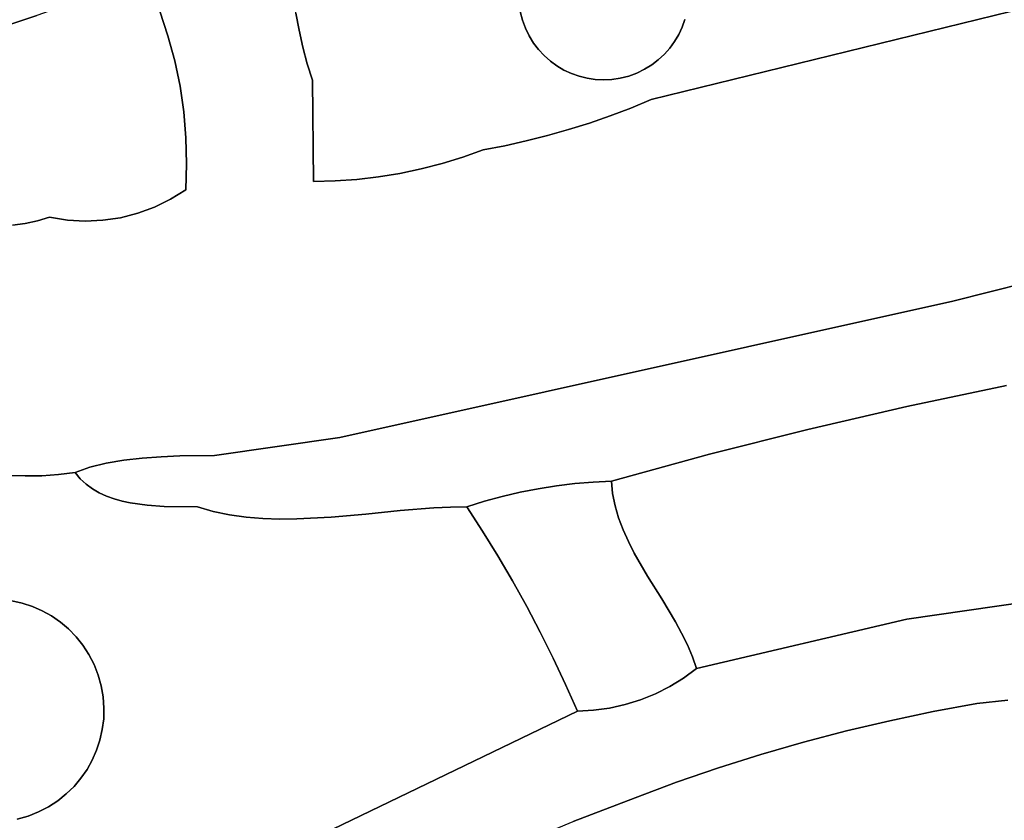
# Model space of a CAD drawing. Header units: inches. Extents: x 36.3 to 71.4, y 17.4 to 61.7.
# Tile 27 of 80: x 48.9 to 52.9, y 29.1 to 32.4. Entities that reach past the tile are written whole.
import ezdxf

# ---------------------------------------------------------------- set-up
doc = ezdxf.new("R2010")
doc.units = ezdxf.units.IN
doc.layers.add('SURFACES_FOR_SKETCHUP', color=7, linetype='Continuous')

msp = doc.modelspace()

# ---------------------------------------------------------------- linework, layer by layer
at = {"layer": 'SURFACES_FOR_SKETCHUP'}
for points, invisible_edges in [([(48.8217, 32.339), (48.9244, 32.3726), (48.7136, 32.8435)], 10), ([(50.0053, 32.3122), (50.0208, 32.2428), (50.3882, 32.8124)], 10), ([(50.3882, 32.8124), (50.3335, 32.8031), (50.0053, 32.3122)], 10), ([(50.0208, 32.2428), (50.9127, 32.4237), (50.3882, 32.8124)], 11), ([(49.9927, 32.3822), (50.0053, 32.3122), (50.2793, 32.7911)], 10), ([(50.3335, 32.8031), (50.2793, 32.7911), (50.0053, 32.3122)], 10), ([(50.9514, 32.6211), (50.9372, 32.5906), (50.9268, 32.3542)], 10), ([(50.9268, 32.3542), (51.5957, 32.5615), (50.9514, 32.6211)], 11), ([(50.9179, 32.389), (50.9268, 32.3542), (50.9372, 32.5906)], 10), ([(51.5957, 32.5615), (50.9268, 32.3542), (51.571, 32.2946)], 11), ([(51.571, 32.2946), (51.5853, 32.3251), (51.5957, 32.5615)], 10), ([(51.6046, 32.5268), (51.5957, 32.5615), (51.5853, 32.3251)], 10), ([(51.5853, 32.3251), (51.5965, 32.3568), (51.6046, 32.5268)], 10), ([(49.0255, 32.4087), (49.493, 32.1858), (49.1249, 32.4477)], 3), ([(49.4309, 32.3906), (49.1249, 32.4477), (49.465, 32.2891)], 3), ([(49.465, 32.2891), (49.1249, 32.4477), (49.493, 32.1858)], 3), ([(49.4309, 32.3906), (49.465, 32.2891), (49.9832, 32.4526)], 10), ([(49.9832, 32.4526), (49.465, 32.2891), (49.9927, 32.3822)], 3), ([(51.4572, 32.0261), (52.7018, 31.1953), (53.1949, 32.4519)], 3), ([(53.1949, 32.4519), (51.571, 32.2946), (51.4572, 32.0261)], 3), ([(51.571, 32.2946), (53.1949, 32.4519), (51.5853, 32.3251)], 3), ([(51.5853, 32.3251), (53.1949, 32.4519), (51.5965, 32.3568)], 3), ([(53.0296, 31.278), (53.1949, 32.4519), (52.7018, 31.1953)], 3), ([(48.9244, 32.3726), (49.5147, 32.0812), (49.0255, 32.4087)], 3), ([(49.493, 32.1858), (49.0255, 32.4087), (49.5147, 32.0812)], 3), ([(50.9127, 32.4237), (50.0208, 32.2428), (50.9179, 32.389)], 3), ([(48.8217, 32.339), (48.9769, 31.5415), (48.9244, 32.3726)], 3), ([(48.9769, 31.5415), (49.0502, 31.5297), (48.9244, 32.3726)], 10), ([(49.5147, 32.0812), (48.9244, 32.3726), (49.0502, 31.5297)], 11), ([(49.493, 32.1858), (49.9927, 32.3822), (49.465, 32.2891)], 3), ([(49.9927, 32.3822), (49.493, 32.1858), (50.0053, 32.3122)], 3), ([(50.0393, 32.1741), (50.9179, 32.389), (50.0208, 32.2428)], 3), ([(50.0608, 32.1062), (50.9179, 32.389), (50.0393, 32.1741)], 3), ([(50.9179, 32.389), (50.0608, 32.1062), (50.9268, 32.3542)], 3), ([(48.8217, 32.339), (48.6128, 32.2773), (48.9268, 31.5265)], 10), ([(48.9769, 31.5415), (48.8217, 32.339), (48.9268, 31.5265)], 3), ([(50.5951, 31.7625), (50.9268, 32.3542), (50.0608, 32.1062)], 11), ([(50.6807, 31.7888), (50.9268, 32.3542), (50.5951, 31.7625)], 3), ([(50.9268, 32.3542), (50.6807, 31.7888), (50.9391, 32.3206)], 3), ([(50.7651, 31.8191), (50.9391, 32.3206), (50.6807, 31.7888)], 3), ([(50.9391, 32.3206), (50.7651, 31.8191), (50.9544, 32.2889)], 3), ([(50.9268, 32.3542), (50.9391, 32.3206), (51.0691, 32.1651)], 10), ([(51.098, 32.1481), (50.9268, 32.3542), (51.0691, 32.1651)], 3), ([(51.3649, 32.1234), (51.571, 32.2946), (50.9268, 32.3542)], 11), ([(50.9268, 32.3542), (51.098, 32.1481), (51.3649, 32.1234)], 11), ([(51.0418, 32.1849), (50.9391, 32.3206), (51.0165, 32.2073)], 3), ([(51.0691, 32.1651), (50.9391, 32.3206), (51.0418, 32.1849)], 3), ([(50.9391, 32.3206), (50.9544, 32.2889), (51.0165, 32.2073)], 10), ([(50.0053, 32.3122), (49.493, 32.1858), (50.0208, 32.2428)], 3), ([(50.9544, 32.2889), (50.7651, 31.8191), (50.9726, 32.2594)], 3), ([(50.9934, 32.2322), (51.0165, 32.2073), (50.9544, 32.2889)], 10), ([(50.9544, 32.2889), (50.9726, 32.2594), (50.9934, 32.2322)], 8), ([(51.571, 32.2946), (51.3649, 32.1234), (51.554, 32.2657)], 3), ([(51.554, 32.2657), (51.4572, 32.0261), (51.571, 32.2946)], 3), ([(48.8245, 31.5093), (48.8759, 31.5157), (48.6128, 32.2773)], 10), ([(48.8759, 31.5157), (48.9268, 31.5265), (48.6128, 32.2773)], 10), ([(49.5147, 32.0812), (50.0208, 32.2428), (49.493, 32.1858)], 3), ([(50.0208, 32.2428), (49.5147, 32.0812), (50.0393, 32.1741)], 3), ([(50.8541, 31.836), (50.9726, 32.2594), (50.7651, 31.8191)], 3), ([(50.9934, 32.2322), (50.9726, 32.2594), (50.8541, 31.836)], 10), ([(51.3649, 32.1234), (51.3985, 32.1357), (51.554, 32.2657)], 10), ([(51.554, 32.2657), (51.3985, 32.1357), (51.5342, 32.2384)], 3), ([(51.5342, 32.2384), (51.3985, 32.1357), (51.5118, 32.2131)], 3), ([(51.5342, 32.2384), (51.4572, 32.0261), (51.554, 32.2657)], 3), ([(51.5118, 32.2131), (51.4572, 32.0261), (51.5342, 32.2384)], 3), ([(51.0165, 32.2073), (50.9934, 32.2322), (50.8541, 31.836)], 10), ([(50.8541, 31.836), (50.9424, 31.8556), (51.0165, 32.2073)], 10), ([(51.0418, 32.1849), (51.0165, 32.2073), (50.9424, 31.8556)], 10), ([(51.3985, 32.1357), (51.4302, 32.1511), (51.5118, 32.2131)], 10), ([(51.4869, 32.19), (51.5118, 32.2131), (51.4302, 32.1511)], 10), ([(51.4869, 32.19), (51.4572, 32.0261), (51.5118, 32.2131)], 3), ([(49.5301, 31.9755), (50.0393, 32.1741), (49.5147, 32.0812)], 3), ([(50.0393, 32.1741), (49.5301, 31.9755), (50.0608, 32.1062)], 3), ([(50.9424, 31.8556), (51.0302, 31.8777), (51.0418, 32.1849)], 10), ([(51.0691, 32.1651), (51.0418, 32.1849), (51.0302, 31.8777)], 10), ([(51.098, 32.1481), (51.0691, 32.1651), (51.0302, 31.8777)], 10), ([(51.4302, 32.1511), (51.4597, 32.1692), (51.4869, 32.19)], 8), ([(51.4302, 32.1511), (51.4572, 32.0261), (51.4597, 32.1692)], 3), ([(51.4597, 32.1692), (51.4572, 32.0261), (51.4869, 32.19)], 3), ([(51.0302, 31.8777), (51.1172, 31.9023), (51.098, 32.1481)], 10), ([(51.1285, 32.1338), (51.098, 32.1481), (51.1172, 31.9023)], 10), ([(51.098, 32.1481), (51.1285, 32.1338), (51.3649, 32.1234)], 10), ([(51.1602, 32.1226), (51.1285, 32.1338), (51.1172, 31.9023)], 10), ([(51.1172, 31.9023), (51.2035, 31.9295), (51.1602, 32.1226)], 10), ([(51.1285, 32.1338), (51.1602, 32.1226), (51.3301, 32.1145)], 10), ([(51.3301, 32.1145), (51.3649, 32.1234), (51.1285, 32.1338)], 10), ([(51.1929, 32.1143), (51.1602, 32.1226), (51.2035, 31.9295)], 10), ([(51.1602, 32.1226), (51.1929, 32.1143), (51.3301, 32.1145)], 10), ([(51.3301, 32.1145), (51.3735, 31.9914), (51.3649, 32.1234)], 3), ([(51.3649, 32.1234), (51.4572, 32.0261), (51.3985, 32.1357)], 3), ([(51.4572, 32.0261), (51.3649, 32.1234), (51.3735, 31.9914)], 3), ([(51.3985, 32.1357), (51.4572, 32.0261), (51.4302, 32.1511)], 3), ([(49.5147, 32.0812), (49.0502, 31.5297), (49.5301, 31.9755)], 3), ([(49.5392, 31.8689), (50.0608, 32.1062), (49.5301, 31.9755)], 3), ([(50.0608, 32.1062), (49.5392, 31.8689), (50.0648, 31.6887)], 3), ([(50.2438, 31.6971), (50.3327, 31.7074), (50.0608, 32.1062)], 10), ([(50.1545, 31.6909), (50.2438, 31.6971), (50.0608, 32.1062)], 10), ([(50.5084, 31.7402), (50.5951, 31.7625), (50.0608, 32.1062)], 10), ([(50.4209, 31.7218), (50.5084, 31.7402), (50.0608, 32.1062)], 10), ([(50.0648, 31.6887), (50.1545, 31.6909), (50.0608, 32.1062)], 2), ([(50.3327, 31.7074), (50.4209, 31.7218), (50.0608, 32.1062)], 10), ([(51.3301, 32.1145), (51.1929, 32.1143), (51.2954, 32.1093)], 3), ([(51.2265, 32.1093), (51.1929, 32.1143), (51.2035, 31.9295)], 10), ([(51.2265, 32.1093), (51.2954, 32.1093), (51.1929, 32.1143)], 3), ([(51.2035, 31.9295), (51.2889, 31.9592), (51.2265, 32.1093)], 10), ([(51.2608, 32.1076), (51.2265, 32.1093), (51.2889, 31.9592)], 10), ([(51.2265, 32.1093), (51.2608, 32.1076), (51.2954, 32.1093)], 8), ([(51.2608, 32.1076), (51.2889, 31.9592), (51.2954, 32.1093)], 3), ([(51.3735, 31.9914), (51.2954, 32.1093), (51.2889, 31.9592)], 3), ([(51.2954, 32.1093), (51.3735, 31.9914), (51.3301, 32.1145)], 3), ([(51.3735, 31.9914), (52.7018, 31.1953), (51.4572, 32.0261)], 3), ([(49.0502, 31.5297), (49.1237, 31.5255), (49.5301, 31.9755)], 10), ([(49.1969, 31.5288), (49.5301, 31.9755), (49.1237, 31.5255)], 3), ([(49.5301, 31.9755), (49.1969, 31.5288), (49.5392, 31.8689)], 3), ([(51.2035, 31.9295), (52.7018, 31.1953), (51.2889, 31.9592)], 3), ([(51.2889, 31.9592), (52.7018, 31.1953), (51.3735, 31.9914)], 3), ([(51.1172, 31.9023), (52.7018, 31.1953), (51.2035, 31.9295)], 3), ([(52.7018, 31.1953), (51.1172, 31.9023), (50.1732, 30.6333)], 3), ([(51.0302, 31.8777), (50.1732, 30.6333), (51.1172, 31.9023)], 3), ([(50.9424, 31.8556), (50.1732, 30.6333), (51.0302, 31.8777)], 3), ([(49.2693, 31.5395), (49.5392, 31.8689), (49.1969, 31.5288)], 3), ([(49.3401, 31.5576), (49.5392, 31.8689), (49.2693, 31.5395)], 3), ([(49.3401, 31.5576), (49.4089, 31.5828), (49.5392, 31.8689)], 10), ([(49.5419, 31.7618), (49.5392, 31.8689), (49.4089, 31.5828)], 10), ([(49.5419, 31.7618), (50.0648, 31.6887), (49.5392, 31.8689)], 3), ([(50.8541, 31.836), (50.1732, 30.6333), (50.9424, 31.8556)], 3), ([(50.6807, 31.7888), (50.1732, 30.6333), (50.8541, 31.836)], 11), ([(50.8541, 31.836), (50.7651, 31.8191), (50.6807, 31.7888)], 8), ([(49.4751, 31.6152), (49.5419, 31.7618), (49.4089, 31.5828)], 3), ([(49.5381, 31.6545), (49.5419, 31.7618), (49.4751, 31.6152)], 2), ([(49.5381, 31.6545), (50.0648, 31.6887), (49.5419, 31.7618)], 3), ([(50.5951, 31.7625), (50.1732, 30.6333), (50.6807, 31.7888)], 3), ([(50.5084, 31.7402), (50.1732, 30.6333), (50.5951, 31.7625)], 3), ([(50.4209, 31.7218), (50.1732, 30.6333), (50.5084, 31.7402)], 3), ([(50.3327, 31.7074), (50.1732, 30.6333), (50.4209, 31.7218)], 3), ([(49.5381, 31.6545), (49.6566, 30.56), (50.0648, 31.6887)], 11), ([(50.1732, 30.6333), (50.0648, 31.6887), (49.6566, 30.56)], 3), ([(50.0648, 31.6887), (50.1732, 30.6333), (50.1545, 31.6909)], 3), ([(50.1545, 31.6909), (50.1732, 30.6333), (50.2438, 31.6971)], 3), ([(50.2438, 31.6971), (50.1732, 30.6333), (50.3327, 31.7074)], 3), ([(49.4751, 31.6152), (49.6566, 30.56), (49.5381, 31.6545)], 3), ([(49.4089, 31.5828), (49.6566, 30.56), (49.4751, 31.6152)], 3), ([(49.2693, 31.5395), (49.4366, 30.5545), (49.3401, 31.5576)], 3), ([(49.3401, 31.5576), (49.5133, 30.5576), (49.4089, 31.5828)], 3), ([(49.5133, 30.5576), (49.3401, 31.5576), (49.4366, 30.5545)], 3), ([(49.6566, 30.56), (49.4089, 31.5828), (49.5133, 30.5576)], 3), ([(48.8764, 30.4749), (48.8245, 31.5093), (48.808, 30.4773)], 3), ([(48.8245, 31.5093), (48.9449, 30.476), (48.8759, 31.5157)], 3), ([(48.9449, 30.476), (48.8245, 31.5093), (48.8764, 30.4749)], 3), ([(49.0502, 31.5297), (48.9268, 31.5265), (48.8759, 31.5157)], 9), ([(48.8759, 31.5157), (49.1422, 30.511), (49.0502, 31.5297)], 11), ([(49.0134, 30.4806), (48.8759, 31.5157), (48.9449, 30.476)], 3), ([(49.1422, 30.511), (48.8759, 31.5157), (49.0134, 30.4806)], 11), ([(49.0502, 31.5297), (48.9769, 31.5415), (48.9268, 31.5265)], 8), ([(49.0502, 31.5297), (49.21, 30.528), (49.1237, 31.5255)], 3), ([(49.21, 30.528), (49.0502, 31.5297), (49.1422, 30.511)], 3), ([(49.1237, 31.5255), (49.283, 30.5404), (49.1969, 31.5288)], 3), ([(49.283, 30.5404), (49.1237, 31.5255), (49.21, 30.528)], 3), ([(49.1969, 31.5288), (49.3592, 30.549), (49.2693, 31.5395)], 3), ([(49.3592, 30.549), (49.1969, 31.5288), (49.283, 30.5404)], 3), ([(49.4366, 30.5545), (49.2693, 31.5395), (49.3592, 30.549)], 3), ([(52.7018, 31.1953), (52.9221, 30.8478), (53.0296, 31.278)], 3), ([(50.1732, 30.6333), (51.6979, 30.5642), (52.7018, 31.1953)], 3), ([(52.1041, 30.6667), (52.7018, 31.1953), (51.6979, 30.5642)], 3), ([(52.5122, 30.7613), (52.7018, 31.1953), (52.1041, 30.6667)], 3), ([(52.5122, 30.7613), (52.9221, 30.8478), (52.7018, 31.1953)], 10), ([(52.9221, 30.8478), (52.5122, 30.7613), (53.1936, 30.4587)], 10), ([(52.5122, 30.7613), (52.1041, 30.6667), (52.5119, 29.8846)], 10), ([(52.5119, 29.8846), (53.0282, 29.9599), (52.5122, 30.7613)], 10), ([(53.1977, 30.4215), (52.5122, 30.7613), (53.0282, 29.9599)], 11), ([(53.1936, 30.4587), (52.5122, 30.7613), (53.1977, 30.4215)], 3), ([(52.1041, 30.6667), (51.6979, 30.5642), (51.5573, 29.8742)], 10), ([(51.5573, 29.8742), (52.5119, 29.8846), (52.1041, 30.6667)], 11), ([(49.6566, 30.56), (49.9256, 30.2972), (50.1732, 30.6333)], 3), ([(49.996, 30.2977), (50.1732, 30.6333), (49.9256, 30.2972)], 3), ([(50.138, 30.3052), (50.1732, 30.6333), (49.996, 30.2977)], 3), ([(50.2805, 30.318), (50.1732, 30.6333), (50.138, 30.3052)], 3), ([(50.5613, 30.3436), (50.1732, 30.6333), (50.4221, 30.3322)], 3), ([(51.142, 30.4433), (51.2177, 30.4498), (50.1732, 30.6333)], 10), ([(50.5613, 30.3436), (50.6296, 30.347), (50.1732, 30.6333)], 10), ([(51.0666, 30.4341), (51.142, 30.4433), (50.1732, 30.6333)], 10), ([(50.7696, 30.3707), (50.1732, 30.6333), (50.6296, 30.347)], 11), ([(50.9915, 30.4222), (50.1732, 30.6333), (50.917, 30.4077)], 3), ([(51.0666, 30.4341), (50.1732, 30.6333), (50.9915, 30.4222)], 3), ([(50.4221, 30.3322), (50.1732, 30.6333), (50.2805, 30.318)], 3), ([(51.6979, 30.5642), (50.1732, 30.6333), (51.2177, 30.4498)], 11), ([(50.843, 30.3905), (50.1732, 30.6333), (50.7696, 30.3707)], 3), ([(50.917, 30.4077), (50.1732, 30.6333), (50.843, 30.3905)], 3), ([(49.21, 30.528), (49.2428, 30.3809), (49.283, 30.5404)], 3), ([(49.2755, 30.3717), (49.283, 30.5404), (49.2428, 30.3809)], 3), ([(49.3092, 30.3644), (49.283, 30.5404), (49.2755, 30.3717)], 3), ([(49.283, 30.5404), (49.3092, 30.3644), (49.3592, 30.549)], 3), ([(49.3787, 30.3546), (49.3592, 30.549), (49.3092, 30.3644)], 3), ([(49.3592, 30.549), (49.3787, 30.3546), (49.4366, 30.5545)], 3), ([(49.4494, 30.3497), (49.4366, 30.5545), (49.3787, 30.3546)], 3), ([(49.4366, 30.5545), (49.4494, 30.3497), (49.5133, 30.5576)], 3), ([(49.5863, 30.3473), (49.5133, 30.5576), (49.4494, 30.3497)], 3), ([(49.5133, 30.5576), (49.5863, 30.3473), (49.6566, 30.56)], 3), ([(49.6518, 30.3286), (49.6566, 30.56), (49.5863, 30.3473)], 3), ([(49.7187, 30.3147), (49.6566, 30.56), (49.6518, 30.3286)], 3), ([(49.8558, 30.2995), (49.6566, 30.56), (49.7868, 30.3052)], 3), ([(49.7868, 30.3052), (49.6566, 30.56), (49.7187, 30.3147)], 3), ([(49.9256, 30.2972), (49.6566, 30.56), (49.8558, 30.2995)], 3), ([(51.2177, 30.4498), (51.2938, 30.4536), (51.6979, 30.5642)], 8), ([(51.2938, 30.4536), (51.2985, 30.4023), (51.6979, 30.5642)], 2), ([(51.3085, 30.3519), (51.6979, 30.5642), (51.2985, 30.4023)], 3), ([(51.3231, 30.3023), (51.6979, 30.5642), (51.3085, 30.3519)], 3), ([(51.3416, 30.2535), (51.6979, 30.5642), (51.3231, 30.3023)], 3), ([(51.3416, 30.2535), (51.3635, 30.2051), (51.6979, 30.5642)], 10), ([(51.3635, 30.2051), (51.388, 30.1573), (51.6979, 30.5642)], 10), ([(51.388, 30.1573), (51.4428, 30.0626), (51.6979, 30.5642)], 10), ([(51.4428, 30.0626), (51.5009, 29.9685), (51.6979, 30.5642)], 10), ([(51.5009, 29.9685), (51.5573, 29.8742), (51.6979, 30.5642)], 10), ([(49.0134, 30.4806), (49.0816, 30.4887), (49.1422, 30.511)], 8), ([(49.1422, 30.511), (49.0816, 30.4887), (49.1031, 30.4633)], 8), ([(49.1031, 30.4633), (49.127, 30.4412), (49.1422, 30.511)], 10), ([(49.1532, 30.4221), (49.1422, 30.511), (49.127, 30.4412)], 3), ([(49.1422, 30.511), (49.1532, 30.4221), (49.21, 30.528)], 3), ([(49.1532, 30.4221), (49.1814, 30.4059), (49.21, 30.528)], 10), ([(49.2114, 30.3922), (49.21, 30.528), (49.1814, 30.4059)], 3), ([(49.2428, 30.3809), (49.21, 30.528), (49.2114, 30.3922)], 3), ([(48.808, 30.4773), (48.8212, 29.961), (48.8764, 30.4749)], 3), ([(48.8643, 29.9512), (48.8764, 30.4749), (48.8212, 29.961)], 3), ([(48.9062, 29.9374), (48.9449, 30.476), (48.8643, 29.9512)], 3), ([(48.8764, 30.4749), (48.8643, 29.9512), (48.9449, 30.476)], 3), ([(48.9449, 30.476), (48.9062, 29.9374), (49.1532, 30.4221)], 11), ([(48.9449, 30.476), (49.127, 30.4412), (49.0134, 30.4806)], 3), ([(49.127, 30.4412), (48.9449, 30.476), (49.1532, 30.4221)], 3), ([(49.1031, 30.4633), (49.0816, 30.4887), (49.0134, 30.4806)], 8), ([(49.1031, 30.4633), (49.0134, 30.4806), (49.127, 30.4412)], 3), ([(51.2985, 30.4023), (51.2938, 30.4536), (51.2177, 30.4498)], 8), ([(49.1532, 30.4221), (48.9062, 29.9374), (49.1814, 30.4059)], 3), ([(50.917, 30.4077), (50.8252, 30.1456), (50.9915, 30.4222)], 3), ([(50.8859, 30.0421), (50.9915, 30.4222), (50.8252, 30.1456)], 3), ([(50.9915, 30.4222), (50.8859, 30.0421), (51.0666, 30.4341)], 3), ([(51.0666, 30.4341), (50.8859, 30.0421), (51.3416, 30.2535)], 11), ([(51.0666, 30.4341), (51.3231, 30.3023), (51.142, 30.4433)], 3), ([(51.3231, 30.3023), (51.0666, 30.4341), (51.3416, 30.2535)], 3), ([(51.142, 30.4433), (51.3085, 30.3519), (51.2177, 30.4498)], 3), ([(51.3085, 30.3519), (51.142, 30.4433), (51.3231, 30.3023)], 3), ([(51.2985, 30.4023), (51.2177, 30.4498), (51.3085, 30.3519)], 3), ([(48.9466, 29.9197), (49.1814, 30.4059), (48.9062, 29.9374)], 3), ([(49.1814, 30.4059), (48.9466, 29.9197), (49.2114, 30.3922)], 3), ([(48.985, 29.8982), (49.2114, 30.3922), (48.9466, 29.9197)], 3), ([(49.2428, 30.3809), (49.2114, 30.3922), (48.985, 29.8982)], 10), ([(49.0213, 29.8731), (49.2428, 30.3809), (48.985, 29.8982)], 3), ([(49.2755, 30.3717), (49.2428, 30.3809), (49.0213, 29.8731)], 10), ([(49.0551, 29.8445), (49.2755, 30.3717), (49.0213, 29.8731)], 3), ([(49.2755, 30.3717), (49.0551, 29.8445), (49.3092, 30.3644)], 3), ([(50.6296, 30.347), (50.6968, 30.3483), (50.7696, 30.3707)], 8), ([(50.7696, 30.3707), (50.6968, 30.3483), (50.7622, 30.2476)], 8), ([(50.7696, 30.3707), (50.7622, 30.2476), (50.843, 30.3905)], 3), ([(50.8252, 30.1456), (50.843, 30.3905), (50.7622, 30.2476)], 3), ([(50.843, 30.3905), (50.8252, 30.1456), (50.917, 30.4077)], 3), ([(49.0862, 29.8126), (49.3092, 30.3644), (49.0551, 29.8445)], 3), ([(49.3092, 30.3644), (49.0862, 29.8126), (49.3787, 30.3546)], 3), ([(49.1142, 29.7775), (49.3787, 30.3546), (49.0862, 29.8126)], 3), ([(49.3787, 30.3546), (49.1142, 29.7775), (49.4494, 30.3497)], 3), ([(49.1389, 29.7394), (49.4494, 30.3497), (49.1142, 29.7775)], 3), ([(49.4494, 30.3497), (49.1389, 29.7394), (49.6518, 30.3286)], 11), ([(49.6518, 30.3286), (49.5863, 30.3473), (49.4494, 30.3497)], 8), ([(50.2805, 30.318), (50.8859, 30.0421), (50.4221, 30.3322)], 3), ([(50.4221, 30.3322), (50.8252, 30.1456), (50.5613, 30.3436)], 3), ([(50.8859, 30.0421), (50.8252, 30.1456), (50.4221, 30.3322)], 10), ([(50.5613, 30.3436), (50.7622, 30.2476), (50.6296, 30.347)], 3), ([(50.7622, 30.2476), (50.5613, 30.3436), (50.8252, 30.1456)], 3), ([(50.6968, 30.3483), (50.6296, 30.347), (50.7622, 30.2476)], 2), ([(49.16, 29.6984), (49.6518, 30.3286), (49.1389, 29.7394)], 3), ([(49.7187, 30.3147), (49.6518, 30.3286), (49.16, 29.6984)], 10), ([(49.1772, 29.6546), (49.7187, 30.3147), (49.16, 29.6984)], 3), ([(49.7187, 30.3147), (49.1772, 29.6546), (49.7868, 30.3052)], 3), ([(49.1898, 29.6094), (49.7868, 30.3052), (49.1772, 29.6546)], 3), ([(49.7868, 30.3052), (49.1898, 29.6094), (49.8558, 30.2995)], 3), ([(49.1977, 29.564), (49.8558, 30.2995), (49.1898, 29.6094)], 3), ([(49.8558, 30.2995), (49.1977, 29.564), (49.9256, 30.2972)], 3), ([(49.1977, 29.564), (49.201, 29.5186), (49.9256, 30.2972)], 10), ([(51.0537, 29.7239), (50.138, 30.3052), (49.1998, 29.4738)], 11), ([(49.996, 30.2977), (49.1998, 29.4738), (50.138, 30.3052)], 3), ([(49.1998, 29.4738), (49.996, 30.2977), (49.201, 29.5186)], 3), ([(49.9256, 30.2972), (49.201, 29.5186), (49.996, 30.2977)], 3), ([(50.2805, 30.318), (50.138, 30.3052), (50.9443, 29.9373)], 10), ([(50.9443, 29.9373), (50.138, 30.3052), (51.0002, 29.8312)], 3), ([(51.0002, 29.8312), (50.138, 30.3052), (51.0537, 29.7239)], 3), ([(50.9443, 29.9373), (50.8859, 30.0421), (50.2805, 30.318)], 10), ([(51.3416, 30.2535), (50.8859, 30.0421), (51.3635, 30.2051)], 3), ([(50.9443, 29.9373), (51.3635, 30.2051), (50.8859, 30.0421)], 3), ([(51.3635, 30.2051), (50.9443, 29.9373), (51.388, 30.1573)], 3), ([(51.0002, 29.8312), (51.388, 30.1573), (50.9443, 29.9373)], 3), ([(51.388, 30.1573), (51.0002, 29.8312), (51.4428, 30.0626)], 3), ([(51.0537, 29.7239), (51.4428, 30.0626), (51.0002, 29.8312)], 3), ([(51.4428, 30.0626), (51.0537, 29.7239), (51.5009, 29.9685)], 3), ([(51.5009, 29.9685), (51.0537, 29.7239), (51.4138, 29.5522)], 11), ([(51.5009, 29.9685), (51.4138, 29.5522), (51.5573, 29.8742)], 3), ([(49.1772, 29.6546), (48.5961, 29.944), (48.3067, 29.3629)], 11), ([(48.6413, 29.9567), (48.5961, 29.944), (48.9062, 29.9374)], 10), ([(48.9466, 29.9197), (48.9062, 29.9374), (48.5961, 29.944)], 10), ([(49.1772, 29.6546), (48.9466, 29.9197), (48.5961, 29.944)], 11), ([(48.8643, 29.9512), (48.8212, 29.961), (48.6413, 29.9567)], 10), ([(48.9062, 29.9374), (48.8643, 29.9512), (48.6413, 29.9567)], 10), ([(52.5119, 29.8846), (52.8006, 29.5366), (53.0282, 29.9599)], 3), ([(52.9285, 29.5509), (53.0282, 29.9599), (52.8006, 29.5366)], 3), ([(48.9466, 29.9197), (49.1772, 29.6546), (48.985, 29.8982)], 3), ([(49.1772, 29.6546), (49.16, 29.6984), (48.985, 29.8982)], 10), ([(48.985, 29.8982), (49.16, 29.6984), (49.0213, 29.8731)], 3), ([(51.5832, 29.8266), (52.5119, 29.8846), (51.5573, 29.8742)], 3), ([(51.6069, 29.7787), (52.5119, 29.8846), (51.5832, 29.8266)], 3), ([(51.6069, 29.7787), (51.6277, 29.7302), (52.5119, 29.8846)], 10), ([(51.6277, 29.7302), (51.6449, 29.6811), (52.5119, 29.8846)], 8), ([(52.5119, 29.8846), (51.6449, 29.6811), (52.263, 29.4246)], 10), ([(52.5119, 29.8846), (52.263, 29.4246), (52.4411, 29.4664)], 9), ([(52.5119, 29.8846), (52.4411, 29.4664), (52.6204, 29.5038)], 9), ([(52.5119, 29.8846), (52.6204, 29.5038), (52.8006, 29.5366)], 9), ([(49.0213, 29.8731), (49.16, 29.6984), (49.0551, 29.8445)], 3), ([(49.0862, 29.8126), (49.0551, 29.8445), (49.1389, 29.7394)], 10), ([(49.16, 29.6984), (49.1389, 29.7394), (49.0551, 29.8445)], 10), ([(51.4751, 29.577), (51.5573, 29.8742), (51.4138, 29.5522)], 3), ([(51.5573, 29.8742), (51.4751, 29.577), (51.5832, 29.8266)], 3), ([(49.1389, 29.7394), (49.1142, 29.7775), (49.0862, 29.8126)], 8), ([(51.4751, 29.577), (51.5343, 29.6069), (51.5832, 29.8266)], 10), ([(51.6069, 29.7787), (51.5832, 29.8266), (51.5343, 29.6069)], 10), ([(51.5343, 29.6069), (51.591, 29.6416), (51.6069, 29.7787)], 10), ([(51.6277, 29.7302), (51.6069, 29.7787), (51.591, 29.6416)], 10), ([(51.1047, 29.6153), (51.0537, 29.7239), (49.1942, 29.4296)], 10), ([(49.1998, 29.4738), (49.1942, 29.4296), (51.0537, 29.7239)], 10), ([(51.1047, 29.6153), (51.3506, 29.5326), (51.0537, 29.7239)], 3), ([(51.3506, 29.5326), (51.4138, 29.5522), (51.0537, 29.7239)], 10), ([(51.6449, 29.6811), (51.6277, 29.7302), (51.591, 29.6416)], 2), ([(51.591, 29.6416), (51.7357, 29.2721), (51.6449, 29.6811)], 3), ([(52.0859, 29.3782), (51.6449, 29.6811), (51.9101, 29.3274)], 3), ([(51.9101, 29.3274), (51.6449, 29.6811), (51.7357, 29.2721)], 3), ([(52.0859, 29.3782), (52.263, 29.4246), (51.6449, 29.6811)], 10), ([(49.1772, 29.6546), (48.3067, 29.3629), (49.1528, 29.3041)], 11), ([(49.1528, 29.3041), (49.1706, 29.3445), (49.1772, 29.6546)], 10), ([(49.1898, 29.6094), (49.1772, 29.6546), (49.1706, 29.3445)], 10), ([(51.5343, 29.6069), (51.7357, 29.2721), (51.591, 29.6416)], 3), ([(49.1706, 29.3445), (49.1844, 29.3864), (49.1898, 29.6094)], 10), ([(51.1533, 29.5056), (51.1047, 29.6153), (49.1844, 29.3864)], 10), ([(49.1942, 29.4296), (49.1844, 29.3864), (51.1047, 29.6153)], 10), ([(49.1844, 29.3864), (49.1942, 29.4296), (49.1898, 29.6094)], 10), ([(49.1898, 29.6094), (49.1942, 29.4296), (49.1977, 29.564)], 3), ([(51.22, 29.5091), (51.2859, 29.5182), (51.1047, 29.6153)], 10), ([(51.1533, 29.5056), (51.22, 29.5091), (51.1047, 29.6153)], 2), ([(51.3506, 29.5326), (51.1047, 29.6153), (51.2859, 29.5182)], 3), ([(51.4751, 29.577), (51.7357, 29.2721), (51.5343, 29.6069)], 3), ([(49.1998, 29.4738), (49.1977, 29.564), (49.1942, 29.4296)], 3), ([(49.1998, 29.4738), (49.201, 29.5186), (49.1977, 29.564)], 8), ([(51.4138, 29.5522), (51.5626, 29.2123), (51.4751, 29.577)], 3), ([(51.7357, 29.2721), (51.4751, 29.577), (51.5626, 29.2123)], 3), ([(51.2859, 29.5182), (51.22, 29.5091), (51.391, 29.1482)], 10), ([(51.3506, 29.5326), (51.2859, 29.5182), (51.391, 29.1482)], 10), ([(51.4138, 29.5522), (51.3506, 29.5326), (51.5626, 29.2123)], 10), ([(51.5626, 29.2123), (51.3506, 29.5326), (51.391, 29.1482)], 3), ([(52.6204, 29.5038), (52.7997, 28.4163), (52.8006, 29.5366)], 3), ([(52.8895, 28.42), (52.8006, 29.5366), (52.7997, 28.4163)], 3), ([(52.8006, 29.5366), (52.8895, 28.42), (52.9285, 29.5509)], 3), ([(52.9793, 28.4211), (52.9285, 29.5509), (52.8895, 28.42)], 3), ([(48.4555, 28.2064), (50.3881, 28.7183), (51.1533, 29.5056)], 3), ([(51.1533, 29.5056), (49.0457, 29.1645), (48.4555, 28.2064)], 3), ([(49.0776, 29.1956), (49.0457, 29.1645), (51.1533, 29.5056)], 10), ([(49.1062, 29.2294), (49.0776, 29.1956), (51.1533, 29.5056)], 10), ([(49.1313, 29.2657), (49.1062, 29.2294), (51.1533, 29.5056)], 10), ([(49.1528, 29.3041), (49.1313, 29.2657), (51.1533, 29.5056)], 10), ([(49.1706, 29.3445), (49.1528, 29.3041), (51.1533, 29.5056)], 10), ([(49.1844, 29.3864), (49.1706, 29.3445), (51.1533, 29.5056)], 10), ([(50.6345, 28.8358), (51.1533, 29.5056), (50.3881, 28.7183)], 3), ([(50.8839, 28.9466), (51.1533, 29.5056), (50.6345, 28.8358)], 3), ([(51.1361, 29.0508), (51.1533, 29.5056), (50.8839, 28.9466)], 3), ([(51.1361, 29.0508), (51.391, 29.1482), (51.1533, 29.5056)], 10), ([(51.22, 29.5091), (51.1533, 29.5056), (51.391, 29.1482)], 10), ([(52.6204, 29.5038), (52.4411, 29.4664), (52.7997, 28.4163)], 10), ([(52.263, 29.4246), (52.7997, 28.4163), (52.4411, 29.4664)], 3), ([(52.0859, 29.3782), (52.7997, 28.4163), (52.263, 29.4246)], 3), ([(48.3067, 29.3629), (48.5373, 29.0979), (49.1528, 29.3041)], 11), ([(52.0859, 29.3782), (51.9101, 29.3274), (51.96, 28.2728)], 10), ([(51.96, 28.2728), (52.7997, 28.4163), (52.0859, 29.3782)], 10), ([(51.9101, 29.3274), (51.7357, 29.2721), (51.96, 28.2728)], 10), ([(48.8878, 29.0735), (49.1528, 29.3041), (48.5373, 29.0979)], 11), ([(49.1528, 29.3041), (48.8878, 29.0735), (49.1313, 29.2657)], 3), ([(48.8878, 29.0735), (48.9315, 29.0907), (49.1313, 29.2657)], 10), ([(49.1313, 29.2657), (48.9315, 29.0907), (49.1062, 29.2294)], 3), ([(51.7357, 29.2721), (51.5626, 29.2123), (51.96, 28.2728)], 10), ([(49.1062, 29.2294), (48.9315, 29.0907), (49.0776, 29.1956)], 3), ([(48.9315, 29.0907), (48.9725, 29.1118), (49.0776, 29.1956)], 10), ([(49.0457, 29.1645), (49.0776, 29.1956), (48.9725, 29.1118)], 10), ([(51.5626, 29.2123), (51.391, 29.1482), (51.732, 28.1982)], 10), ([(51.732, 28.1982), (51.96, 28.2728), (51.5626, 29.2123)], 10), ([(49.0107, 29.1365), (48.4555, 28.2064), (49.0457, 29.1645)], 3), ([(48.9725, 29.1118), (49.0107, 29.1365), (49.0457, 29.1645)], 8), ([(49.0107, 29.1365), (48.9725, 29.1118), (48.4555, 28.2064)], 10), ([(51.1361, 29.0508), (51.5055, 28.1189), (51.391, 29.1482)], 3), ([(51.5055, 28.1189), (51.732, 28.1982), (51.391, 29.1482)], 10), ([(48.9725, 29.1118), (48.9315, 29.0907), (48.4555, 28.2064)], 10), ([(48.9315, 29.0907), (48.8878, 29.0735), (48.4555, 28.2064)], 10), ([(48.8878, 29.0735), (48.8425, 29.0609), (48.4555, 28.2064)], 10), ([(48.5373, 29.0979), (48.5776, 29.0801), (48.8878, 29.0735)], 10), ([(48.8425, 29.0609), (48.8878, 29.0735), (48.5776, 29.0801)], 10)]:
    msp.add_3dface(points, dxfattribs=dict(at, invisible_edges=invisible_edges))

doc.saveas('drawing.dxf')
